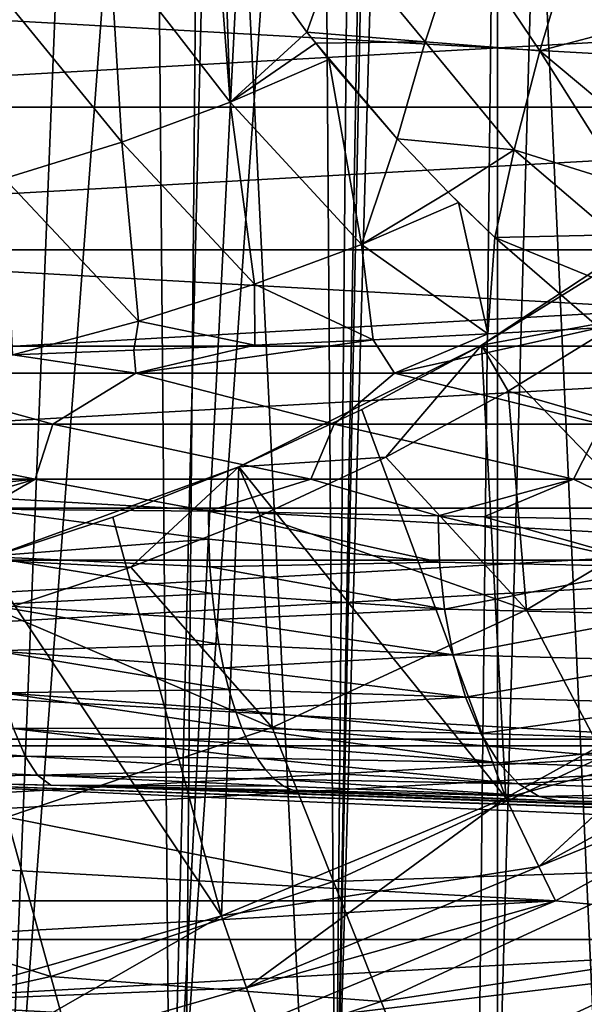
# Model space of a CAD drawing. Header units: millimetres. Extents: x -100 to 100, y -64 to 136.
# Tile 230 of 256: x 4.62 to 8.32, y -17.57 to -11.12. Entities that reach past the tile are written whole.
import ezdxf

# ---------------------------------------------------------------- set-up
doc = ezdxf.new("R2010")
doc.units = ezdxf.units.MM
doc.header["$LTSCALE"] = 159.143519
for name, color, linetype in [('136', 7, 'CONTINUOUS'), ('137', 7, 'CONTINUOUS'), ('176', 7, 'CONTINUOUS'), ('184', 7, 'CONTINUOUS'), ('185', 7, 'CONTINUOUS'), ('186', 7, 'CONTINUOUS'), ('187', 7, 'CONTINUOUS'), ('267', 7, 'CONTINUOUS'), ('294', 7, 'CONTINUOUS'), ('296', 7, 'CONTINUOUS'), ('301', 7, 'CONTINUOUS'), ('302', 7, 'CONTINUOUS'), ('303', 7, 'CONTINUOUS'), ('307', 7, 'CONTINUOUS'), ('309', 7, 'CONTINUOUS'), ('313', 7, 'CONTINUOUS'), ('315', 7, 'CONTINUOUS'), ('319', 7, 'CONTINUOUS'), ('320', 7, 'CONTINUOUS'), ('321', 7, 'CONTINUOUS'), ('322', 7, 'CONTINUOUS'), ('323', 7, 'CONTINUOUS'), ('436', 7, 'CONTINUOUS'), ('464', 7, 'CONTINUOUS'), ('468', 7, 'CONTINUOUS'), ('469', 7, 'CONTINUOUS'), ('470', 7, 'CONTINUOUS'), ('477', 7, 'CONTINUOUS'), ('507', 7, 'CONTINUOUS')]:
    doc.layers.add(name, color=color, linetype=linetype)

msp = doc.modelspace()

# ---------------------------------------------------------------- linework, layer by layer
at = {"layer": '136', "color": 7, "linetype": 'CONTINUOUS', "true_color": 0x8c979c}
for points in [[(6.7247, -10.5884, -13.2711), (6.5063, -11.1992, -13.7105), (5.9621, -10.4406, -13.6308), (6.7247, -10.5884, -13.2711)], [(7.5157, -10.5534, -12.8883), (7.281, -11.2622, -13.3143), (6.7247, -10.5884, -13.2711), (7.5157, -10.5534, -12.8883)], [(7.5157, -10.5534, -12.8883), (8.0334, -11.3216, -12.9926), (7.281, -11.2622, -13.3143), (7.5157, -10.5534, -12.8883)], [(8.2472, -10.6114, -12.6221), (8.0334, -11.3216, -12.9926), (7.5157, -10.5534, -12.8883), (8.2472, -10.6114, -12.6221)], [(6.7247, -10.5884, -13.2711), (7.281, -11.2622, -13.3143), (6.5063, -11.1992, -13.7105), (6.7247, -10.5884, -13.2711)], [(8.2472, -10.6114, -12.6221), (8.8426, -11.1073, -12.5885), (8.0334, -11.3216, -12.9926), (8.2472, -10.6114, -12.6221)], [(8.8426, -11.1073, -12.5885), (8.6592, -11.8475, -13.008), (8.0334, -11.3216, -12.9926), (8.8426, -11.1073, -12.5885)], [(6.5063, -11.1992, -13.7105), (7.281, -11.2622, -13.3143), (6.5635, -11.2719, -13.7205), (6.5063, -11.1992, -13.7105)], [(7.281, -11.2622, -13.3143), (7.0972, -11.8984, -13.8246), (6.5635, -11.2719, -13.7205), (7.281, -11.2622, -13.3143)], [(7.0972, -11.8984, -13.8246), (6.65, -11.3796, -13.736), (6.5635, -11.2719, -13.7205), (7.0972, -11.8984, -13.8246)], [(7.281, -11.2622, -13.3143), (7.864, -11.9718, -13.4487), (7.0972, -11.8984, -13.8246), (7.281, -11.2622, -13.3143)], [(8.0334, -11.3216, -12.9926), (7.864, -11.9718, -13.4487), (7.281, -11.2622, -13.3143), (8.0334, -11.3216, -12.9926)], [(8.0334, -11.3216, -12.9926), (8.5832, -12.1965, -13.2572), (7.864, -11.9718, -13.4487), (8.0334, -11.3216, -12.9926)], [(8.6592, -11.8475, -13.008), (8.5832, -12.1965, -13.2572), (8.0334, -11.3216, -12.9926), (8.6592, -11.8475, -13.008)], [(7.0972, -11.8984, -13.8246), (7.864, -11.9718, -13.4487), (7.4313, -12.2488, -13.8984), (7.0972, -11.8984, -13.8246)], [(7.864, -11.9718, -13.4487), (7.7372, -12.5454, -13.9708), (7.4313, -12.2488, -13.8984), (7.864, -11.9718, -13.4487)], [(7.864, -11.9718, -13.4487), (8.5181, -12.529, -13.5311), (7.7372, -12.5454, -13.9708), (7.864, -11.9718, -13.4487)], [(8.5832, -12.1965, -13.2572), (8.5181, -12.529, -13.5311), (7.864, -11.9718, -13.4487), (8.5832, -12.1965, -13.2572)], [(7.7372, -12.5454, -13.9708), (7.4987, -12.316, -13.914), (7.4313, -12.2488, -13.8984), (7.7372, -12.5454, -13.9708)], [(8.5181, -12.529, -13.5311), (8.4644, -12.8432, -13.8281), (7.7372, -12.5454, -13.9708), (8.5181, -12.529, -13.5311)], [(8.4644, -12.8432, -13.8281), (8.4223, -13.1374, -14.1466), (7.7372, -12.5454, -13.9708), (8.4644, -12.8432, -13.8281)]]:
    msp.add_3dface(points, dxfattribs=at)
at = {"layer": '137', "color": 7, "linetype": 'CONTINUOUS', "true_color": 0x8c979c}
for points in [[(5.9017, -10.3478, -13.6239), (6.0024, -11.6594, -14.2767), (5.214, -10.6404, -14.1378), (5.9017, -10.3478, -13.6239)], [(5.9017, -10.3478, -13.6239), (5.9621, -10.4406, -13.6308), (6.0024, -11.6594, -14.2767), (5.9017, -10.3478, -13.6239)], [(5.9621, -10.4406, -13.6308), (6.5063, -11.1992, -13.7105), (6.0024, -11.6594, -14.2767), (5.9621, -10.4406, -13.6308)], [(5.214, -10.6404, -14.1378), (5.2923, -11.921, -14.7693), (4.4635, -10.9084, -14.5945), (5.214, -10.6404, -14.1378)], [(6.0024, -11.6594, -14.2767), (5.2923, -11.921, -14.7693), (5.214, -10.6404, -14.1378), (6.0024, -11.6594, -14.2767)], [(5.2923, -11.921, -14.7693), (4.5233, -12.1592, -15.2063), (4.4635, -10.9084, -14.5945), (5.2923, -11.921, -14.7693)], [(6.5063, -11.1992, -13.7105), (6.5635, -11.2719, -13.7205), (6.0024, -11.6594, -14.2767), (6.5063, -11.1992, -13.7105)], [(6.5635, -11.2719, -13.7205), (6.65, -11.3796, -13.736), (6.0024, -11.6594, -14.2767), (6.5635, -11.2719, -13.7205)], [(6.65, -11.3796, -13.736), (6.8634, -12.5909, -14.4998), (6.0024, -11.6594, -14.2767), (6.65, -11.3796, -13.736)], [(6.65, -11.3796, -13.736), (7.0972, -11.8984, -13.8246), (6.8634, -12.5909, -14.4998), (6.65, -11.3796, -13.736)], [(6.0024, -11.6594, -14.2767), (6.1633, -12.8518, -15.042), (5.2923, -11.921, -14.7693), (6.0024, -11.6594, -14.2767)], [(6.8634, -12.5909, -14.4998), (6.1633, -12.8518, -15.042), (6.0024, -11.6594, -14.2767), (6.8634, -12.5909, -14.4998)], [(5.2923, -11.921, -14.7693), (5.401, -13.0948, -15.5336), (4.5233, -12.1592, -15.2063), (5.2923, -11.921, -14.7693)], [(6.1633, -12.8518, -15.042), (5.401, -13.0948, -15.5336), (5.2923, -11.921, -14.7693), (6.1633, -12.8518, -15.042)], [(7.0972, -11.8984, -13.8246), (7.4313, -12.2488, -13.8984), (6.8634, -12.5909, -14.4998), (7.0972, -11.8984, -13.8246)], [(5.401, -13.0948, -15.5336), (4.578, -13.3138, -15.9669), (4.5233, -12.1592, -15.2063), (5.401, -13.0948, -15.5336)], [(7.4313, -12.2488, -13.8984), (7.4987, -12.316, -13.914), (6.8634, -12.5909, -14.4998), (7.4313, -12.2488, -13.8984)], [(6.8634, -12.5909, -14.4998), (7.4987, -12.316, -13.914), (7.693, -13.1771, -14.5969), (6.8634, -12.5909, -14.4998)], [(7.4987, -12.316, -13.914), (7.7372, -12.5454, -13.9708), (7.693, -13.1771, -14.5969), (7.4987, -12.316, -13.914)], [(7.7372, -12.5454, -13.9708), (8.4223, -13.1374, -14.1466), (7.693, -13.1771, -14.5969), (7.7372, -12.5454, -13.9708)], [(6.1633, -12.8518, -15.042), (6.8634, -12.5909, -14.4998), (6.9396, -13.2153, -15.0058), (6.1633, -12.8518, -15.042)], [(6.9396, -13.2153, -15.0058), (6.8634, -12.5909, -14.4998), (7.693, -13.1771, -14.5969), (6.9396, -13.2153, -15.0058)], [(5.401, -13.0948, -15.5336), (6.1633, -12.8518, -15.042), (6.1649, -13.2513, -15.3721), (5.401, -13.0948, -15.5336)], [(6.1649, -13.2513, -15.3721), (6.1633, -12.8518, -15.042), (6.9396, -13.2153, -15.0058), (6.1649, -13.2513, -15.3721)], [(4.578, -13.3138, -15.9669), (5.401, -13.0948, -15.5336), (5.3715, -13.2845, -15.6945), (4.578, -13.3138, -15.9669)], [(5.3715, -13.2845, -15.6945), (5.401, -13.0948, -15.5336), (6.1649, -13.2513, -15.3721), (5.3715, -13.2845, -15.6945)]]:
    msp.add_3dface(points, dxfattribs=at)
at = {"layer": '176', "color": 7, "linetype": 'CONTINUOUS', "true_color": 0x8c979c}
for points in [[(6.4774, -16.1786, -17.8227), (8.161, -16.2374, -17.1151), (15.826, -16.505, -17.4962), (6.4774, -16.1786, -17.8227)], [(8.161, -16.2374, -17.1151), (9.7763, -16.2938, -16.2435), (15.826, -16.505, -17.4962), (8.161, -16.2374, -17.1151)]]:
    msp.add_3dface(points, dxfattribs=at)
at = {"layer": '184', "color": 7, "linetype": 'CONTINUOUS', "true_color": 0x8c979c}
for points in [[(25.1855, -16.8622, -17.5162), (25.187, -16.872, -17.5675), (3.3514, -16.1036, -18.3), (25.1855, -16.8622, -17.5162)], [(25.1855, -16.8622, -17.5162), (3.3514, -16.1036, -18.3), (4.8271, -16.134, -18.1089), (25.1855, -16.8622, -17.5162)], [(3.3514, -16.1036, -18.3), (25.187, -16.872, -17.5675), (11.2274, -16.4507, -18.3), (3.3514, -16.1036, -18.3)], [(4.9957, -16.1378, -18.0833), (25.1855, -16.8622, -17.5162), (4.8271, -16.134, -18.1089), (4.9957, -16.1378, -18.0833)], [(6.4774, -16.1786, -17.8227), (25.1803, -16.8393, -17.3436), (4.9957, -16.1378, -18.0833), (6.4774, -16.1786, -17.8227)], [(25.1803, -16.8393, -17.3436), (25.1855, -16.8622, -17.5162), (4.9957, -16.1378, -18.0833), (25.1803, -16.8393, -17.3436)], [(6.4774, -16.1786, -17.8227), (15.826, -16.505, -17.4962), (25.1803, -16.8393, -17.3436), (6.4774, -16.1786, -17.8227)]]:
    msp.add_3dface(points, dxfattribs=at)
at = {"layer": '185', "color": 7, "linetype": 'CONTINUOUS', "true_color": 0x8c979c}
for points in [[(4.3957, -14.637, -16.4685), (4.3863, -14.3247, -16.4164), (5.8621, -14.5231, -15.9753), (4.3957, -14.637, -16.4685)], [(5.8621, -14.5231, -15.9753), (4.3863, -14.3247, -16.4164), (5.8598, -14.3399, -15.9513), (5.8621, -14.5231, -15.9753)], [(5.8703, -14.7035, -16.015), (4.3957, -14.637, -16.4685), (5.8621, -14.5231, -15.9753), (5.8703, -14.7035, -16.015)], [(4.4211, -14.9517, -16.5732), (4.3957, -14.637, -16.4685), (5.8842, -14.8794, -16.0702), (4.4211, -14.9517, -16.5732)], [(5.8842, -14.8794, -16.0702), (4.3957, -14.637, -16.4685), (5.8703, -14.7035, -16.015), (5.8842, -14.8794, -16.0702)], [(5.9038, -15.0492, -16.1403), (4.4211, -14.9517, -16.5732), (5.8842, -14.8794, -16.0702), (5.9038, -15.0492, -16.1403)], [(4.4613, -15.2543, -16.7333), (4.4211, -14.9517, -16.5732), (5.9289, -15.2115, -16.2248), (4.4613, -15.2543, -16.7333)], [(5.9289, -15.2115, -16.2248), (4.4211, -14.9517, -16.5732), (5.9038, -15.0492, -16.1403), (5.9289, -15.2115, -16.2248)], [(5.9593, -15.365, -16.3228), (4.4613, -15.2543, -16.7333), (5.9289, -15.2115, -16.2248), (5.9593, -15.365, -16.3228)], [(4.5157, -15.5294, -16.9461), (4.4613, -15.2543, -16.7333), (5.9947, -15.5085, -16.4336), (4.5157, -15.5294, -16.9461)], [(5.9947, -15.5085, -16.4336), (4.4613, -15.2543, -16.7333), (5.9593, -15.365, -16.3228), (5.9947, -15.5085, -16.4336)], [(6.0348, -15.6406, -16.5564), (4.5157, -15.5294, -16.9461), (5.9947, -15.5085, -16.4336), (6.0348, -15.6406, -16.5564)], [(4.5825, -15.7629, -17.2036), (4.5157, -15.5294, -16.9461), (6.0793, -15.7603, -16.69), (4.5825, -15.7629, -17.2036)], [(6.0793, -15.7603, -16.69), (4.5157, -15.5294, -16.9461), (6.0348, -15.6406, -16.5564), (6.0793, -15.7603, -16.69)], [(4.5825, -15.7629, -17.2036), (4.6583, -15.9443, -17.4938), (3.0211, -15.8206, -17.6454), (4.5825, -15.7629, -17.2036)], [(6.1277, -15.8665, -16.8331), (4.5825, -15.7629, -17.2036), (6.0793, -15.7603, -16.69), (6.1277, -15.8665, -16.8331)], [(4.6583, -15.9443, -17.4938), (4.5825, -15.7629, -17.2036), (6.1798, -15.9582, -16.9847), (4.6583, -15.9443, -17.4938)], [(6.1798, -15.9582, -16.9847), (4.5825, -15.7629, -17.2036), (6.1277, -15.8665, -16.8331), (6.1798, -15.9582, -16.9847)], [(3.0211, -15.8206, -17.6454), (4.6583, -15.9443, -17.4938), (3.0752, -15.9913, -17.97), (3.0211, -15.8206, -17.6454)], [(4.6583, -15.9443, -17.4938), (4.7394, -16.0681, -17.8021), (3.0752, -15.9913, -17.97), (4.6583, -15.9443, -17.4938)], [(3.0752, -15.9913, -17.97), (4.7394, -16.0681, -17.8021), (3.129, -16.0938, -18.3), (3.0752, -15.9913, -17.97)], [(4.7394, -16.0681, -17.8021), (4.6583, -15.9443, -17.4938), (6.2349, -16.0348, -17.1434), (4.7394, -16.0681, -17.8021)], [(6.2349, -16.0348, -17.1434), (4.6583, -15.9443, -17.4938), (6.1798, -15.9582, -16.9847), (6.2349, -16.0348, -17.1434)], [(6.2928, -16.0956, -17.308), (4.7394, -16.0681, -17.8021), (6.2349, -16.0348, -17.1434), (6.2928, -16.0956, -17.308)], [(4.7394, -16.0681, -17.8021), (4.8271, -16.134, -18.1089), (3.129, -16.0938, -18.3), (4.7394, -16.0681, -17.8021)], [(4.8271, -16.134, -18.1089), (3.3514, -16.1036, -18.3), (3.129, -16.0938, -18.3), (4.8271, -16.134, -18.1089)], [(4.8271, -16.134, -18.1089), (4.7394, -16.0681, -17.8021), (6.3528, -16.1401, -17.4771), (4.8271, -16.134, -18.1089)], [(6.3528, -16.1401, -17.4771), (4.7394, -16.0681, -17.8021), (6.2928, -16.0956, -17.308), (6.3528, -16.1401, -17.4771)], [(4.9957, -16.1378, -18.0833), (4.8271, -16.134, -18.1089), (6.4146, -16.1678, -17.6492), (4.9957, -16.1378, -18.0833)], [(6.4146, -16.1678, -17.6492), (4.8271, -16.134, -18.1089), (6.3528, -16.1401, -17.4771), (6.4146, -16.1678, -17.6492)], [(6.4774, -16.1786, -17.8227), (4.9957, -16.1378, -18.0833), (6.4146, -16.1678, -17.6492), (6.4774, -16.1786, -17.8227)]]:
    msp.add_3dface(points, dxfattribs=at)
at = {"layer": '186', "color": 7, "linetype": 'CONTINUOUS', "true_color": 0x8c979c}
for points in [[(5.8621, -14.5231, -15.9753), (5.8598, -14.3399, -15.9513), (7.376, -14.673, -15.36), (5.8621, -14.5231, -15.9753)], [(7.376, -14.673, -15.36), (5.8598, -14.3399, -15.9513), (7.3658, -14.3693, -15.3166), (7.376, -14.673, -15.36)], [(7.376, -14.673, -15.36), (7.3658, -14.3693, -15.3166), (8.8235, -14.7043, -14.5742), (7.376, -14.673, -15.36)], [(8.8235, -14.7043, -14.5742), (7.3658, -14.3693, -15.3166), (7.6649, -14.3751, -15.1696), (8.8235, -14.7043, -14.5742)], [(8.8107, -14.3975, -14.5355), (8.8235, -14.7043, -14.5742), (7.6649, -14.3751, -15.1696), (8.8107, -14.3975, -14.5355)], [(5.8703, -14.7035, -16.015), (5.8621, -14.5231, -15.9753), (7.376, -14.673, -15.36), (5.8703, -14.7035, -16.015)], [(7.4084, -14.981, -15.4501), (5.8703, -14.7035, -16.015), (7.376, -14.673, -15.36), (7.4084, -14.981, -15.4501)], [(5.8842, -14.8794, -16.0702), (5.8703, -14.7035, -16.015), (7.4084, -14.981, -15.4501), (5.8842, -14.8794, -16.0702)], [(7.4084, -14.981, -15.4501), (7.376, -14.673, -15.36), (8.8235, -14.7043, -14.5742), (7.4084, -14.981, -15.4501)], [(8.8633, -15.0162, -14.6581), (7.4084, -14.981, -15.4501), (8.8235, -14.7043, -14.5742), (8.8633, -15.0162, -14.6581)], [(5.9038, -15.0492, -16.1403), (5.8842, -14.8794, -16.0702), (7.4084, -14.981, -15.4501), (5.9038, -15.0492, -16.1403)], [(7.4646, -15.2805, -15.5896), (5.9038, -15.0492, -16.1403), (7.4084, -14.981, -15.4501), (7.4646, -15.2805, -15.5896)], [(7.4646, -15.2805, -15.5896), (7.4084, -14.981, -15.4501), (8.8633, -15.0162, -14.6581), (7.4646, -15.2805, -15.5896)], [(8.9321, -15.3198, -14.7895), (7.4646, -15.2805, -15.5896), (8.8633, -15.0162, -14.6581), (8.9321, -15.3198, -14.7895)], [(5.9289, -15.2115, -16.2248), (5.9038, -15.0492, -16.1403), (7.4646, -15.2805, -15.5896), (5.9289, -15.2115, -16.2248)], [(5.9593, -15.365, -16.3228), (5.9289, -15.2115, -16.2248), (7.4646, -15.2805, -15.5896), (5.9593, -15.365, -16.3228)], [(7.5446, -15.5569, -15.7768), (5.9593, -15.365, -16.3228), (7.4646, -15.2805, -15.5896), (7.5446, -15.5569, -15.7768)], [(7.5446, -15.5569, -15.7768), (7.4646, -15.2805, -15.5896), (8.9321, -15.3198, -14.7895), (7.5446, -15.5569, -15.7768)], [(9.0297, -15.6006, -14.9673), (7.5446, -15.5569, -15.7768), (8.9321, -15.3198, -14.7895), (9.0297, -15.6006, -14.9673)], [(5.9947, -15.5085, -16.4336), (5.9593, -15.365, -16.3228), (7.5446, -15.5569, -15.7768), (5.9947, -15.5085, -16.4336)], [(6.0348, -15.6406, -16.5564), (5.9947, -15.5085, -16.4336), (7.5446, -15.5569, -15.7768), (6.0348, -15.6406, -16.5564)], [(7.6458, -15.7966, -16.006), (6.0348, -15.6406, -16.5564), (7.5446, -15.5569, -15.7768), (7.6458, -15.7966, -16.006)], [(7.6458, -15.7966, -16.006), (7.5446, -15.5569, -15.7768), (9.0297, -15.6006, -14.9673), (7.6458, -15.7966, -16.006)], [(9.153, -15.8442, -15.1855), (7.6458, -15.7966, -16.006), (9.0297, -15.6006, -14.9673), (9.153, -15.8442, -15.1855)], [(6.0793, -15.7603, -16.69), (6.0348, -15.6406, -16.5564), (7.6458, -15.7966, -16.006), (6.0793, -15.7603, -16.69)], [(6.1277, -15.8665, -16.8331), (6.0793, -15.7603, -16.69), (7.764, -15.9887, -16.2671), (6.1277, -15.8665, -16.8331)], [(7.764, -15.9887, -16.2671), (6.0793, -15.7603, -16.69), (7.6458, -15.7966, -16.006), (7.764, -15.9887, -16.2671)], [(7.764, -15.9887, -16.2671), (7.6458, -15.7966, -16.006), (9.153, -15.8442, -15.1855), (7.764, -15.9887, -16.2671)], [(6.1798, -15.9582, -16.9847), (6.1277, -15.8665, -16.8331), (7.764, -15.9887, -16.2671), (6.1798, -15.9582, -16.9847)], [(9.2966, -16.0396, -15.4346), (7.764, -15.9887, -16.2671), (9.153, -15.8442, -15.1855), (9.2966, -16.0396, -15.4346)], [(6.2349, -16.0348, -17.1434), (6.1798, -15.9582, -16.9847), (7.8934, -16.1264, -16.5476), (6.2349, -16.0348, -17.1434)], [(7.8934, -16.1264, -16.5476), (6.1798, -15.9582, -16.9847), (7.764, -15.9887, -16.2671), (7.8934, -16.1264, -16.5476)], [(7.8934, -16.1264, -16.5476), (7.764, -15.9887, -16.2671), (9.2966, -16.0396, -15.4346), (7.8934, -16.1264, -16.5476)], [(6.2928, -16.0956, -17.308), (6.2349, -16.0348, -17.1434), (7.8934, -16.1264, -16.5476), (6.2928, -16.0956, -17.308)], [(9.4534, -16.1799, -15.7023), (7.8934, -16.1264, -16.5476), (9.2966, -16.0396, -15.4346), (9.4534, -16.1799, -15.7023)], [(6.3528, -16.1401, -17.4771), (6.2928, -16.0956, -17.308), (8.0277, -16.2083, -16.8343), (6.3528, -16.1401, -17.4771)], [(8.0277, -16.2083, -16.8343), (6.2928, -16.0956, -17.308), (7.8934, -16.1264, -16.5476), (8.0277, -16.2083, -16.8343)], [(8.0277, -16.2083, -16.8343), (7.8934, -16.1264, -16.5476), (9.4534, -16.1799, -15.7023), (8.0277, -16.2083, -16.8343)], [(6.4146, -16.1678, -17.6492), (6.3528, -16.1401, -17.4771), (8.0277, -16.2083, -16.8343), (6.4146, -16.1678, -17.6492)], [(8.161, -16.2374, -17.1151), (6.4774, -16.1786, -17.8227), (6.4146, -16.1678, -17.6492), (8.161, -16.2374, -17.1151)], [(8.161, -16.2374, -17.1151), (6.4146, -16.1678, -17.6492), (8.0277, -16.2083, -16.8343), (8.161, -16.2374, -17.1151)], [(9.6157, -16.2635, -15.9758), (8.0277, -16.2083, -16.8343), (9.4534, -16.1799, -15.7023), (9.6157, -16.2635, -15.9758)], [(8.161, -16.2374, -17.1151), (8.0277, -16.2083, -16.8343), (9.6157, -16.2635, -15.9758), (8.161, -16.2374, -17.1151)], [(9.7763, -16.2938, -16.2435), (8.161, -16.2374, -17.1151), (9.6157, -16.2635, -15.9758), (9.7763, -16.2938, -16.2435)]]:
    msp.add_3dface(points, dxfattribs=at)
at = {"layer": '187', "color": 7, "linetype": 'CONTINUOUS', "true_color": 0x8c979c}
for points in [[(7.693, -13.1771, -14.5969), (8.4223, -13.1374, -14.1466), (7.0794, -13.4339, -15.1166), (7.693, -13.1771, -14.5969)], [(8.4223, -13.1374, -14.1466), (8.6892, -13.4339, -14.2523), (7.0794, -13.4339, -15.1166), (8.4223, -13.1374, -14.1466)], [(6.1649, -13.2513, -15.3721), (6.9396, -13.2153, -15.0058), (5.3848, -13.4339, -15.7998), (6.1649, -13.2513, -15.3721)], [(6.9396, -13.2153, -15.0058), (7.0794, -13.4339, -15.1166), (5.3848, -13.4339, -15.7998), (6.9396, -13.2153, -15.0058)], [(6.9396, -13.2153, -15.0058), (7.693, -13.1771, -14.5969), (7.0794, -13.4339, -15.1166), (6.9396, -13.2153, -15.0058)], [(4.578, -13.3138, -15.9669), (5.3715, -13.2845, -15.6945), (5.3848, -13.4339, -15.7998), (4.578, -13.3138, -15.9669)], [(5.3715, -13.2845, -15.6945), (6.1649, -13.2513, -15.3721), (5.3848, -13.4339, -15.7998), (5.3715, -13.2845, -15.6945)], [(4.578, -13.3138, -15.9669), (5.3848, -13.4339, -15.7998), (3.6257, -13.4339, -16.2937), (4.578, -13.3138, -15.9669)], [(4.8402, -13.7682, -16.1517), (2.9306, -13.7682, -16.6047), (3.6257, -13.4339, -16.2937), (4.8402, -13.7682, -16.1517)], [(5.3848, -13.4339, -15.7998), (4.8402, -13.7682, -16.1517), (3.6257, -13.4339, -16.2937), (5.3848, -13.4339, -15.7998)], [(6.6842, -13.7682, -15.4798), (4.8402, -13.7682, -16.1517), (5.3848, -13.4339, -15.7998), (6.6842, -13.7682, -15.4798)], [(7.0794, -13.4339, -15.1166), (6.6842, -13.7682, -15.4798), (5.3848, -13.4339, -15.7998), (7.0794, -13.4339, -15.1166)], [(8.4377, -13.7682, -14.5983), (6.6842, -13.7682, -15.4798), (7.0794, -13.4339, -15.1166), (8.4377, -13.7682, -14.5983)], [(8.6892, -13.4339, -14.2523), (8.4377, -13.7682, -14.5983), (7.0794, -13.4339, -15.1166), (8.6892, -13.4339, -14.2523)], [(4.7256, -14.1281, -16.2937), (2.8597, -14.1281, -16.7224), (2.9306, -13.7682, -16.6047), (4.7256, -14.1281, -16.2937)], [(4.8402, -13.7682, -16.1517), (4.7256, -14.1281, -16.2937), (2.9306, -13.7682, -16.6047), (4.8402, -13.7682, -16.1517)], [(6.5313, -14.1281, -15.6575), (4.7256, -14.1281, -16.2937), (4.8402, -13.7682, -16.1517), (6.5313, -14.1281, -15.6575)], [(6.6842, -13.7682, -15.4798), (6.5313, -14.1281, -15.6575), (4.8402, -13.7682, -16.1517), (6.6842, -13.7682, -15.4798)], [(8.2538, -14.1281, -14.822), (6.5313, -14.1281, -15.6575), (6.6842, -13.7682, -15.4798), (8.2538, -14.1281, -14.822)], [(8.4377, -13.7682, -14.5983), (8.2538, -14.1281, -14.822), (6.6842, -13.7682, -15.4798), (8.4377, -13.7682, -14.5983)], [(9.8712, -14.1281, -13.7976), (8.2538, -14.1281, -14.822), (8.4377, -13.7682, -14.5983), (9.8712, -14.1281, -13.7976)], [(4.7256, -14.1281, -16.2937), (2.8781, -14.319, -16.7463), (2.8597, -14.1281, -16.7224), (4.7256, -14.1281, -16.2937)], [(4.0651, -14.3232, -16.4988), (2.8781, -14.319, -16.7463), (4.7256, -14.1281, -16.2937), (4.0651, -14.3232, -16.4988)], [(4.3863, -14.3247, -16.4164), (4.0651, -14.3232, -16.4988), (4.7256, -14.1281, -16.2937), (4.3863, -14.3247, -16.4164)], [(5.8598, -14.3399, -15.9513), (4.3863, -14.3247, -16.4164), (4.7256, -14.1281, -16.2937), (5.8598, -14.3399, -15.9513)], [(6.5313, -14.1281, -15.6575), (5.8598, -14.3399, -15.9513), (4.7256, -14.1281, -16.2937), (6.5313, -14.1281, -15.6575)], [(7.3658, -14.3693, -15.3166), (5.8598, -14.3399, -15.9513), (6.5313, -14.1281, -15.6575), (7.3658, -14.3693, -15.3166)], [(8.2538, -14.1281, -14.822), (7.3658, -14.3693, -15.3166), (6.5313, -14.1281, -15.6575), (8.2538, -14.1281, -14.822)], [(7.6649, -14.3751, -15.1696), (7.3658, -14.3693, -15.3166), (8.2538, -14.1281, -14.822), (7.6649, -14.3751, -15.1696)], [(8.8107, -14.3975, -14.5355), (7.6649, -14.3751, -15.1696), (8.2538, -14.1281, -14.822), (8.8107, -14.3975, -14.5355)], [(9.8712, -14.1281, -13.7976), (8.8107, -14.3975, -14.5355), (8.2538, -14.1281, -14.822), (9.8712, -14.1281, -13.7976)]]:
    msp.add_3dface(points, dxfattribs=at)
at = {"layer": '267', "linetype": 'CONTINUOUS'}
for points in [[(3.4374, -32.8929, -18.3), (3.3514, -16.1036, -18.3), (11.2274, -16.4507, -18.3), (3.4374, -32.8929, -18.3)], [(10.8486, -32.567, -18.3), (3.4374, -32.8929, -18.3), (11.2274, -16.4507, -18.3), (10.8486, -32.567, -18.3)]]:
    msp.add_3dface(points, dxfattribs=at)
at = {"layer": '294', "color": 7, "linetype": 'CONTINUOUS', "true_color": 0xaaaaaa}
for points in [[(8.0268, -16.6679, 72.2), (9.9757, -15.876, 72.2), (9.8425, -15.6645, 72.2), (8.0268, -16.6679, 72.2)], [(8.1352, -16.8932, 72.2), (9.9757, -15.876, 72.2), (8.0268, -16.6679, 72.2), (8.1352, -16.8932, 72.2)], [(6.1104, -17.4618, 72.2), (8.1352, -16.8932, 72.2), (8.0268, -16.6679, 72.2), (6.1104, -17.4618, 72.2)], [(6.1926, -17.6979, 72.2), (8.1352, -16.8932, 72.2), (6.1104, -17.4618, 72.2), (6.1926, -17.6979, 72.2)], [(4.1166, -18.0362, 72.2), (6.1926, -17.6979, 72.2), (6.1104, -17.4618, 72.2), (4.1166, -18.0362, 72.2)]]:
    msp.add_3dface(points, dxfattribs=at)
at = {"layer": '296', "color": 7, "linetype": 'CONTINUOUS', "true_color": 0xaaaaaa}
for points in [[(9.8425, -15.6645, 62.7), (9.9757, -15.876, 62.7), (8.0268, -16.6679, 62.7), (9.8425, -15.6645, 62.7)], [(9.9757, -15.876, 62.7), (8.1352, -16.8932, 62.7), (8.0268, -16.6679, 62.7), (9.9757, -15.876, 62.7)], [(8.0268, -16.6679, 62.7), (8.1352, -16.8932, 62.7), (6.1104, -17.4618, 62.7), (8.0268, -16.6679, 62.7)], [(8.1352, -16.8932, 62.7), (6.1926, -17.6979, 62.7), (6.1104, -17.4618, 62.7), (8.1352, -16.8932, 62.7)], [(6.1104, -17.4618, 62.7), (6.1926, -17.6979, 62.7), (4.1166, -18.0362, 62.7), (6.1104, -17.4618, 62.7)]]:
    msp.add_3dface(points, dxfattribs=at)
at = {"layer": '301', "color": 7, "linetype": 'CONTINUOUS', "true_color": 0xaaaaaa}
for points in [[(9.9757, -15.876, 72.2), (8.1352, -16.8932, 72.2), (9.9756, -15.8761, 72.7), (9.9757, -15.876, 72.2)], [(9.9756, -15.8761, 72.7), (8.1352, -16.8932, 72.2), (8.1353, -16.8932, 72.7), (9.9756, -15.8761, 72.7)], [(8.1352, -16.8932, 72.2), (6.1926, -17.6979, 72.2), (6.1928, -17.6978, 72.7), (8.1352, -16.8932, 72.2)], [(8.1353, -16.8932, 72.7), (8.1352, -16.8932, 72.2), (6.1928, -17.6978, 72.7), (8.1353, -16.8932, 72.7)]]:
    msp.add_3dface(points, dxfattribs=at)
at = {"layer": '302', "color": 7, "linetype": 'CONTINUOUS', "true_color": 0xaaaaaa}
for points in [[(9.5764, -15.2411, 63.2), (7.8099, -16.2174, 63.2), (9.5764, -15.2411, 71.7), (9.5764, -15.2411, 63.2)], [(9.5764, -15.2411, 71.7), (7.8099, -16.2174, 63.2), (7.8099, -16.2174, 71.7), (9.5764, -15.2411, 71.7)], [(7.8099, -16.2174, 63.2), (5.9452, -16.9898, 63.2), (7.8099, -16.2174, 71.7), (7.8099, -16.2174, 63.2)], [(7.8099, -16.2174, 71.7), (5.9452, -16.9898, 63.2), (5.9452, -16.9898, 71.7), (7.8099, -16.2174, 71.7)], [(5.9452, -16.9898, 63.2), (4.0053, -17.5487, 63.2), (5.9452, -16.9898, 71.7), (5.9452, -16.9898, 63.2)], [(5.9452, -16.9898, 71.7), (4.0053, -17.5487, 63.2), (4.0053, -17.5487, 71.7), (5.9452, -16.9898, 71.7)]]:
    msp.add_3dface(points, dxfattribs=at)
at = {"layer": '303', "color": 7, "linetype": 'CONTINUOUS', "true_color": 0xaaaaaa}
for points in [[(8.1352, -16.8932, 62.7), (9.9757, -15.876, 62.7), (8.1353, -16.8932, 47.7), (8.1352, -16.8932, 62.7)], [(8.1353, -16.8932, 47.7), (9.9757, -15.876, 62.7), (9.9756, -15.8761, 47.7), (8.1353, -16.8932, 47.7)], [(6.1926, -17.6979, 62.7), (8.1352, -16.8932, 62.7), (6.1927, -17.6978, 47.7), (6.1926, -17.6979, 62.7)], [(6.1927, -17.6978, 47.7), (8.1352, -16.8932, 62.7), (8.1353, -16.8932, 47.7), (6.1927, -17.6978, 47.7)]]:
    msp.add_3dface(points, dxfattribs=at)
at = {"layer": '307', "color": 7, "linetype": 'CONTINUOUS', "true_color": 0xaaaaaa}
for points in [[(9.8425, -15.6645, 72.2), (9.5764, -15.2411, 71.7), (7.8099, -16.2174, 71.7), (9.8425, -15.6645, 72.2)], [(8.0268, -16.6679, 72.2), (9.8425, -15.6645, 72.2), (7.8099, -16.2174, 71.7), (8.0268, -16.6679, 72.2)], [(8.0268, -16.6679, 72.2), (7.8099, -16.2174, 71.7), (5.9452, -16.9898, 71.7), (8.0268, -16.6679, 72.2)], [(6.1104, -17.4618, 72.2), (8.0268, -16.6679, 72.2), (5.9452, -16.9898, 71.7), (6.1104, -17.4618, 72.2)], [(6.1104, -17.4618, 72.2), (5.9452, -16.9898, 71.7), (4.0053, -17.5487, 71.7), (6.1104, -17.4618, 72.2)], [(4.1166, -18.0362, 72.2), (6.1104, -17.4618, 72.2), (4.0053, -17.5487, 71.7), (4.1166, -18.0362, 72.2)]]:
    msp.add_3dface(points, dxfattribs=at)
at = {"layer": '309', "color": 7, "linetype": 'CONTINUOUS', "true_color": 0xaaaaaa}
for points in [[(8.0268, -16.6679, 62.7), (7.8099, -16.2174, 63.2), (9.5764, -15.2411, 63.2), (8.0268, -16.6679, 62.7)], [(9.8425, -15.6645, 62.7), (8.0268, -16.6679, 62.7), (9.5764, -15.2411, 63.2), (9.8425, -15.6645, 62.7)], [(6.1104, -17.4618, 62.7), (5.9452, -16.9898, 63.2), (7.8099, -16.2174, 63.2), (6.1104, -17.4618, 62.7)], [(8.0268, -16.6679, 62.7), (6.1104, -17.4618, 62.7), (7.8099, -16.2174, 63.2), (8.0268, -16.6679, 62.7)], [(4.1166, -18.0362, 62.7), (4.0053, -17.5487, 63.2), (5.9452, -16.9898, 63.2), (4.1166, -18.0362, 62.7)], [(6.1104, -17.4618, 62.7), (4.1166, -18.0362, 62.7), (5.9452, -16.9898, 63.2), (6.1104, -17.4618, 62.7)]]:
    msp.add_3dface(points, dxfattribs=at)
at = {"layer": '313', "color": 7, "linetype": 'CONTINUOUS', "true_color": 0xaaaaaa}
for points in [[(9.8427, -15.6644, 72.7), (9.9756, -15.8761, 72.7), (8.027, -16.6679, 72.7), (9.8427, -15.6644, 72.7)], [(9.9756, -15.8761, 72.7), (8.1353, -16.8932, 72.7), (8.027, -16.6679, 72.7), (9.9756, -15.8761, 72.7)], [(8.027, -16.6679, 72.7), (8.1353, -16.8932, 72.7), (6.1102, -17.4618, 72.7), (8.027, -16.6679, 72.7)], [(8.1353, -16.8932, 72.7), (6.1928, -17.6978, 72.7), (6.1102, -17.4618, 72.7), (8.1353, -16.8932, 72.7)], [(6.1102, -17.4618, 72.7), (6.1928, -17.6978, 72.7), (4.1165, -18.0362, 72.7), (6.1102, -17.4618, 72.7)]]:
    msp.add_3dface(points, dxfattribs=at)
at = {"layer": '315', "color": 7, "linetype": 'CONTINUOUS', "true_color": 0xaaaaaa}
for points in [[(7.6501, -13.2501, 85.7), (8.5999, -13.0753, 85.7), (9.1366, -12.2724, 85.7), (7.6501, -13.2501, 85.7)], [(7.825, -13.5533, 85.7), (8.5999, -13.0753, 85.7), (7.6501, -13.2501, 85.7), (7.825, -13.5533, 85.7)], [(6.06, -14.0487, 85.7), (7.0237, -13.9853, 85.7), (7.6501, -13.2501, 85.7), (6.06, -14.0487, 85.7)], [(7.0237, -13.9853, 85.7), (7.825, -13.5533, 85.7), (7.6501, -13.2501, 85.7), (7.0237, -13.9853, 85.7)], [(6.1986, -14.3701, 85.7), (7.0237, -13.9853, 85.7), (6.06, -14.0487, 85.7), (6.1986, -14.3701, 85.7)], [(4.3882, -14.6572, 85.7), (5.3526, -14.7062, 85.7), (6.06, -14.0487, 85.7), (4.3882, -14.6572, 85.7)], [(5.3526, -14.7062, 85.7), (6.1986, -14.3701, 85.7), (6.06, -14.0487, 85.7), (5.3526, -14.7062, 85.7)], [(4.4884, -14.9926, 85.7), (5.3526, -14.7062, 85.7), (4.3882, -14.6572, 85.7), (4.4884, -14.9926, 85.7)]]:
    msp.add_3dface(points, dxfattribs=at)
at = {"layer": '319', "color": 7, "linetype": 'CONTINUOUS', "true_color": 0xaaaaaa}
for points in [[(8.5999, -13.0753, 85.7), (7.825, -13.5533, 85.7), (9.5189, -14.0393, 83.2769), (8.5999, -13.0753, 85.7)], [(7.825, -13.5533, 85.7), (7.0237, -13.9853, 85.7), (7.9452, -14.9861, 83.2769), (7.825, -13.5533, 85.7)], [(7.825, -13.5533, 85.7), (7.9452, -14.9861, 83.2769), (9.5189, -14.0393, 83.2769), (7.825, -13.5533, 85.7)], [(7.0237, -13.9853, 85.7), (6.1986, -14.3701, 85.7), (7.9452, -14.9861, 83.2769), (7.0237, -13.9853, 85.7)], [(7.9452, -14.9861, 83.2769), (10.1278, -14.9374, 80.741), (9.5189, -14.0393, 83.2769), (7.9452, -14.9861, 83.2769)], [(6.1986, -14.3701, 85.7), (5.3526, -14.7062, 85.7), (6.2783, -15.7573, 83.2769), (6.1986, -14.3701, 85.7)], [(6.1986, -14.3701, 85.7), (6.2783, -15.7573, 83.2769), (7.9452, -14.9861, 83.2769), (6.1986, -14.3701, 85.7)], [(5.3526, -14.7062, 85.7), (4.4884, -14.9926, 85.7), (6.2783, -15.7573, 83.2769), (5.3526, -14.7062, 85.7)], [(8.4534, -15.9449, 80.741), (10.1278, -14.9374, 80.741), (7.9452, -14.9861, 83.2769), (8.4534, -15.9449, 80.741)], [(4.4884, -14.9926, 85.7), (4.5378, -16.3438, 83.2769), (6.2783, -15.7573, 83.2769), (4.4884, -14.9926, 85.7)], [(6.2783, -15.7573, 83.2769), (8.4534, -15.9449, 80.741), (7.9452, -14.9861, 83.2769), (6.2783, -15.7573, 83.2769)], [(4.5378, -16.3438, 83.2769), (6.6799, -16.7654, 80.741), (6.2783, -15.7573, 83.2769), (4.5378, -16.3438, 83.2769)], [(6.6799, -16.7654, 80.741), (8.4534, -15.9449, 80.741), (6.2783, -15.7573, 83.2769), (6.6799, -16.7654, 80.741)], [(6.6799, -16.7654, 80.741), (8.8505, -16.6937, 78.1162), (8.4534, -15.9449, 80.741), (6.6799, -16.7654, 80.741)], [(2.7441, -16.7386, 83.2769), (4.8281, -17.3893, 80.741), (4.5378, -16.3438, 83.2769), (2.7441, -16.7386, 83.2769)], [(4.8281, -17.3893, 80.741), (6.6799, -16.7654, 80.741), (4.5378, -16.3438, 83.2769), (4.8281, -17.3893, 80.741)], [(6.9937, -17.5528, 78.1162), (8.8505, -16.6937, 78.1162), (6.6799, -16.7654, 80.741), (6.9937, -17.5528, 78.1162)], [(6.9937, -17.5528, 78.1162), (9.1329, -17.2265, 75.4246), (8.8505, -16.6937, 78.1162), (6.9937, -17.5528, 78.1162)], [(2.9197, -17.8094, 80.741), (4.8281, -17.3893, 80.741), (2.7441, -16.7386, 83.2769), (2.9197, -17.8094, 80.741)], [(4.8281, -17.3893, 80.741), (6.9937, -17.5528, 78.1162), (6.6799, -16.7654, 80.741), (4.8281, -17.3893, 80.741)], [(7.2168, -18.1129, 75.4246), (9.1329, -17.2265, 75.4246), (6.9937, -17.5528, 78.1162), (7.2168, -18.1129, 75.4246)], [(7.2168, -18.1129, 75.4246), (8.6126, -17.8842, 72.7), (9.1329, -17.2265, 75.4246), (7.2168, -18.1129, 75.4246)], [(2.9197, -17.8094, 80.741), (5.0549, -18.206, 78.1162), (4.8281, -17.3893, 80.741), (2.9197, -17.8094, 80.741)], [(5.0549, -18.206, 78.1162), (6.9937, -17.5528, 78.1162), (4.8281, -17.3893, 80.741), (5.0549, -18.206, 78.1162)], [(5.0549, -18.206, 78.1162), (7.2168, -18.1129, 75.4246), (6.9937, -17.5528, 78.1162), (5.0549, -18.206, 78.1162)]]:
    msp.add_3dface(points, dxfattribs=at)
at = {"layer": '320', "color": 7, "linetype": 'CONTINUOUS', "true_color": 0xaaaaaa}
for points in [[(7.6501, -13.2501, 85.7), (9.1366, -12.2724, 85.7), (7.65, -13.2502, 84.7), (7.6501, -13.2501, 85.7)], [(7.65, -13.2502, 84.7), (9.1366, -12.2724, 85.7), (8.4074, -12.783, 84.7), (7.65, -13.2502, 84.7)], [(6.06, -14.0487, 85.7), (7.6501, -13.2501, 85.7), (6.06, -14.0487, 84.7), (6.06, -14.0487, 85.7)], [(6.06, -14.0487, 84.7), (7.6501, -13.2501, 85.7), (6.8666, -13.6726, 84.7), (6.06, -14.0487, 84.7)], [(6.8666, -13.6726, 84.7), (7.6501, -13.2501, 85.7), (7.65, -13.2502, 84.7), (6.8666, -13.6726, 84.7)], [(4.3882, -14.6572, 85.7), (6.06, -14.0487, 85.7), (4.3881, -14.6572, 84.7), (4.3882, -14.6572, 85.7)], [(4.3881, -14.6572, 84.7), (6.06, -14.0487, 85.7), (5.2329, -14.3773, 84.7), (4.3881, -14.6572, 84.7)], [(5.2329, -14.3773, 84.7), (6.06, -14.0487, 85.7), (6.06, -14.0487, 84.7), (5.2329, -14.3773, 84.7)]]:
    msp.add_3dface(points, dxfattribs=at)
at = {"layer": '321', "color": 7, "linetype": 'CONTINUOUS', "true_color": 0xaaaaaa}
for points in [[(7.65, -13.2502, 84.7), (8.4074, -12.783, 84.7), (9.5765, -15.2411, 77.2818), (7.65, -13.2502, 84.7)], [(6.8666, -13.6726, 84.7), (7.65, -13.2502, 84.7), (7.8099, -16.2174, 77.2818), (6.8666, -13.6726, 84.7)], [(7.8099, -16.2174, 77.2818), (7.65, -13.2502, 84.7), (9.5765, -15.2411, 77.2818), (7.8099, -16.2174, 77.2818)], [(6.06, -14.0487, 84.7), (6.8666, -13.6726, 84.7), (7.8099, -16.2174, 77.2818), (6.06, -14.0487, 84.7)], [(5.2329, -14.3773, 84.7), (6.06, -14.0487, 84.7), (5.9451, -16.9899, 77.2818), (5.2329, -14.3773, 84.7)], [(5.9451, -16.9899, 77.2818), (6.06, -14.0487, 84.7), (7.8099, -16.2174, 77.2818), (5.9451, -16.9899, 77.2818)], [(4.3881, -14.6572, 84.7), (5.2329, -14.3773, 84.7), (5.9451, -16.9899, 77.2818), (4.3881, -14.6572, 84.7)], [(4.0054, -17.5487, 77.2818), (4.3881, -14.6572, 84.7), (5.9451, -16.9899, 77.2818), (4.0054, -17.5487, 77.2818)]]:
    msp.add_3dface(points, dxfattribs=at)
at = {"layer": '322', "color": 7, "linetype": 'CONTINUOUS', "true_color": 0xaaaaaa}
for points in [[(7.8099, -16.2174, 77.2818), (9.5765, -15.2411, 77.2818), (7.81, -16.2174, 73.2), (7.8099, -16.2174, 77.2818)], [(7.81, -16.2174, 73.2), (9.5765, -15.2411, 77.2818), (9.5767, -15.241, 73.2), (7.81, -16.2174, 73.2)], [(5.9451, -16.9899, 77.2818), (7.8099, -16.2174, 77.2818), (5.9451, -16.9899, 73.2), (5.9451, -16.9899, 77.2818)], [(5.9451, -16.9899, 73.2), (7.8099, -16.2174, 77.2818), (7.81, -16.2174, 73.2), (5.9451, -16.9899, 73.2)], [(4.0054, -17.5487, 77.2818), (5.9451, -16.9899, 77.2818), (4.0053, -17.5487, 73.2), (4.0054, -17.5487, 77.2818)], [(4.0053, -17.5487, 73.2), (5.9451, -16.9899, 77.2818), (5.9451, -16.9899, 73.2), (4.0053, -17.5487, 73.2)]]:
    msp.add_3dface(points, dxfattribs=at)
at = {"layer": '323', "color": 7, "linetype": 'CONTINUOUS', "true_color": 0xaaaaaa}
for points in [[(8.027, -16.6679, 72.7), (7.81, -16.2174, 73.2), (9.5767, -15.241, 73.2), (8.027, -16.6679, 72.7)], [(9.8427, -15.6644, 72.7), (8.027, -16.6679, 72.7), (9.5767, -15.241, 73.2), (9.8427, -15.6644, 72.7)], [(6.1102, -17.4618, 72.7), (5.9451, -16.9899, 73.2), (7.81, -16.2174, 73.2), (6.1102, -17.4618, 72.7)], [(8.027, -16.6679, 72.7), (6.1102, -17.4618, 72.7), (7.81, -16.2174, 73.2), (8.027, -16.6679, 72.7)], [(4.1165, -18.0362, 72.7), (4.0053, -17.5487, 73.2), (5.9451, -16.9899, 73.2), (4.1165, -18.0362, 72.7)], [(6.1102, -17.4618, 72.7), (4.1165, -18.0362, 72.7), (5.9451, -16.9899, 73.2), (6.1102, -17.4618, 72.7)]]:
    msp.add_3dface(points, dxfattribs=at)
at = {"layer": '436', "color": 7, "linetype": 'CONTINUOUS', "true_color": 0x323232}
for points in [[(-15.8761, -9.9756, 47.7), (-14.6593, -11.6904, 47.7), (15.8761, -9.9756, 47.7), (-15.8761, -9.9756, 47.7)], [(-14.6593, -11.6904, 47.7), (14.6593, -11.6904, 47.7), (15.8761, -9.9756, 47.7), (-14.6593, -11.6904, 47.7)], [(-14.6593, -11.6904, 47.7), (-13.2582, -13.2583, 47.7), (14.6593, -11.6904, 47.7), (-14.6593, -11.6904, 47.7)], [(-13.2582, -13.2583, 47.7), (13.2582, -13.2583, 47.7), (14.6593, -11.6904, 47.7), (-13.2582, -13.2583, 47.7)], [(-13.2582, -13.2583, 47.7), (-11.6904, -14.6593, 47.7), (13.2582, -13.2583, 47.7), (-13.2582, -13.2583, 47.7)], [(-11.6904, -14.6593, 47.7), (11.6904, -14.6593, 47.7), (13.2582, -13.2583, 47.7), (-11.6904, -14.6593, 47.7)], [(-11.6904, -14.6593, 47.7), (-9.9756, -15.8761, 47.7), (11.6904, -14.6593, 47.7), (-11.6904, -14.6593, 47.7)], [(-9.9756, -15.8761, 47.7), (9.9756, -15.8761, 47.7), (11.6904, -14.6593, 47.7), (-9.9756, -15.8761, 47.7)], [(-9.9756, -15.8761, 47.7), (-8.1353, -16.8932, 47.7), (9.9756, -15.8761, 47.7), (-9.9756, -15.8761, 47.7)], [(-8.1353, -16.8932, 47.7), (8.1353, -16.8932, 47.7), (9.9756, -15.8761, 47.7), (-8.1353, -16.8932, 47.7)], [(-8.1353, -16.8932, 47.7), (-6.1927, -17.6978, 47.7), (8.1353, -16.8932, 47.7), (-8.1353, -16.8932, 47.7)], [(-6.1927, -17.6978, 47.7), (6.1927, -17.6978, 47.7), (8.1353, -16.8932, 47.7), (-6.1927, -17.6978, 47.7)]]:
    msp.add_3dface(points, dxfattribs=at)
at = {"layer": '464', "color": 7, "linetype": 'CONTINUOUS', "true_color": 0xaaaaaa}
for points in [[(9.9757, -15.876, 41.7), (10.7738, -17.1461, 41.7), (8.1352, -16.8932, 41.7), (9.9757, -15.876, 41.7)], [(8.1352, -16.8932, 41.7), (10.7738, -17.1461, 41.7), (6.1926, -17.6979, 41.7), (8.1352, -16.8932, 41.7)], [(10.7738, -17.1461, 41.7), (8.786, -18.2447, 41.7), (6.1926, -17.6979, 41.7), (10.7738, -17.1461, 41.7)]]:
    msp.add_3dface(points, dxfattribs=at)
at = {"layer": '468', "color": 7, "linetype": 'CONTINUOUS', "true_color": 0xaaaaaa}
for points in [[(9.9757, -15.876, 41.7), (8.1352, -16.8932, 41.7), (9.9756, -15.8761, 47.6573), (9.9757, -15.876, 41.7)], [(9.9756, -15.8761, 47.6573), (8.1352, -16.8932, 41.7), (8.1353, -16.8932, 47.6573), (9.9756, -15.8761, 47.6573)], [(8.1352, -16.8932, 41.7), (6.1926, -17.6979, 41.7), (6.1927, -17.6978, 47.6573), (8.1352, -16.8932, 41.7)], [(8.1353, -16.8932, 47.6573), (8.1352, -16.8932, 41.7), (6.1927, -17.6978, 47.6573), (8.1353, -16.8932, 47.6573)]]:
    msp.add_3dface(points, dxfattribs=at)
at = {"layer": '469', "linetype": 'CONTINUOUS'}
for points in [[(-17.1462, -10.7737, 36.7427), (-15.8321, -12.6257, 36.7427), (17.1462, -10.7737, 36.7427), (-17.1462, -10.7737, 36.7427)], [(-15.8321, -12.6257, 36.7427), (15.8321, -12.6257, 36.7427), (17.1462, -10.7737, 36.7427), (-15.8321, -12.6257, 36.7427)], [(-15.8321, -12.6257, 36.7427), (-14.3189, -14.3189, 36.7427), (15.8321, -12.6257, 36.7427), (-15.8321, -12.6257, 36.7427)], [(-14.3189, -14.3189, 36.7427), (14.3189, -14.3189, 36.7427), (15.8321, -12.6257, 36.7427), (-14.3189, -14.3189, 36.7427)], [(-14.3189, -14.3189, 36.7427), (-12.6257, -15.8321, 36.7427), (14.3189, -14.3189, 36.7427), (-14.3189, -14.3189, 36.7427)], [(-12.6257, -15.8321, 36.7427), (12.6257, -15.8321, 36.7427), (14.3189, -14.3189, 36.7427), (-12.6257, -15.8321, 36.7427)], [(-12.6257, -15.8321, 36.7427), (-10.7736, -17.1462, 36.7427), (12.6257, -15.8321, 36.7427), (-12.6257, -15.8321, 36.7427)], [(-10.7736, -17.1462, 36.7427), (10.7736, -17.1462, 36.7427), (12.6257, -15.8321, 36.7427), (-10.7736, -17.1462, 36.7427)], [(-10.7736, -17.1462, 36.7427), (-8.7861, -18.2446, 36.7427), (10.7736, -17.1462, 36.7427), (-10.7736, -17.1462, 36.7427)], [(-8.7861, -18.2446, 36.7427), (8.7861, -18.2446, 36.7427), (10.7736, -17.1462, 36.7427), (-8.7861, -18.2446, 36.7427)]]:
    msp.add_3dface(points, dxfattribs=at)
at = {"layer": '470', "linetype": 'CONTINUOUS'}
for points in [[(15.8761, -9.9756, 47.6573), (14.6593, -11.6904, 47.6573), (-15.8761, -9.9756, 47.6573), (15.8761, -9.9756, 47.6573)], [(14.6593, -11.6904, 47.6573), (-14.6593, -11.6904, 47.6573), (-15.8761, -9.9756, 47.6573), (14.6593, -11.6904, 47.6573)], [(14.6593, -11.6904, 47.6573), (13.2582, -13.2583, 47.6573), (-14.6593, -11.6904, 47.6573), (14.6593, -11.6904, 47.6573)], [(13.2582, -13.2583, 47.6573), (-13.2582, -13.2583, 47.6573), (-14.6593, -11.6904, 47.6573), (13.2582, -13.2583, 47.6573)], [(13.2582, -13.2583, 47.6573), (11.6904, -14.6593, 47.6573), (-13.2582, -13.2583, 47.6573), (13.2582, -13.2583, 47.6573)], [(11.6904, -14.6593, 47.6573), (-11.6904, -14.6593, 47.6573), (-13.2582, -13.2583, 47.6573), (11.6904, -14.6593, 47.6573)], [(11.6904, -14.6593, 47.6573), (9.9756, -15.8761, 47.6573), (-11.6904, -14.6593, 47.6573), (11.6904, -14.6593, 47.6573)], [(9.9756, -15.8761, 47.6573), (-9.9756, -15.8761, 47.6573), (-11.6904, -14.6593, 47.6573), (9.9756, -15.8761, 47.6573)], [(9.9756, -15.8761, 47.6573), (8.1353, -16.8932, 47.6573), (-9.9756, -15.8761, 47.6573), (9.9756, -15.8761, 47.6573)], [(8.1353, -16.8932, 47.6573), (-8.1353, -16.8932, 47.6573), (-9.9756, -15.8761, 47.6573), (8.1353, -16.8932, 47.6573)], [(8.1353, -16.8932, 47.6573), (6.1927, -17.6978, 47.6573), (-8.1353, -16.8932, 47.6573), (8.1353, -16.8932, 47.6573)], [(6.1927, -17.6978, 47.6573), (-6.1927, -17.6978, 47.6573), (-8.1353, -16.8932, 47.6573), (6.1927, -17.6978, 47.6573)]]:
    msp.add_3dface(points, dxfattribs=at)
at = {"layer": '477', "color": 7, "linetype": 'CONTINUOUS', "true_color": 0xaaaaaa}
for points in [[(7.7556, -18.6741, 102.5), (6.6936, -19.0795, 102.5), (7.7556, 18.7741, 102.5), (7.7556, -18.6741, 102.5)], [(7.7556, 18.7741, 102.5), (6.6936, -19.0795, 102.5), (7, -3.95, 102.5), (7.7556, 18.7741, 102.5)], [(8.7937, 18.3096, 102.5), (7.7556, -18.6741, 102.5), (7.7556, 18.7741, 102.5), (8.7937, 18.3096, 102.5)], [(8.7937, -18.2096, 102.5), (7.7556, -18.6741, 102.5), (8.7937, 18.3096, 102.5), (8.7937, -18.2096, 102.5)], [(7, -3.95, 102.5), (6.6936, -19.0795, 102.5), (6.9544, -4.471, 102.5), (7, -3.95, 102.5)], [(6.9544, -4.471, 102.5), (6.6936, -19.0795, 102.5), (6.8191, -4.9761, 102.5), (6.9544, -4.471, 102.5)], [(6.8191, -4.9761, 102.5), (6.6936, -19.0795, 102.5), (6.5981, -5.4499, 102.5), (6.8191, -4.9761, 102.5)], [(6.6936, -19.0795, 102.5), (5.6108, -19.4246, 102.5), (6.5981, -5.4499, 102.5), (6.6936, -19.0795, 102.5)], [(6.5981, -5.4499, 102.5), (5.6108, -19.4246, 102.5), (6.2982, -5.8783, 102.5), (6.5981, -5.4499, 102.5)], [(6.2982, -5.8783, 102.5), (5.6108, -19.4246, 102.5), (5.9283, -6.2482, 102.5), (6.2982, -5.8783, 102.5)], [(5.9283, -6.2482, 102.5), (5.6108, -19.4246, 102.5), (5.4999, -6.5481, 102.5), (5.9283, -6.2482, 102.5)], [(5.6108, -19.4246, 102.5), (4.5095, -19.7087, 102.5), (5.4999, -6.5481, 102.5), (5.6108, -19.4246, 102.5)], [(5.4999, -6.5481, 102.5), (4.5095, -19.7087, 102.5), (5.0261, -6.7691, 102.5), (5.4999, -6.5481, 102.5)], [(5.0261, -6.7691, 102.5), (4.5095, -19.7087, 102.5), (4.521, -6.9044, 102.5), (5.0261, -6.7691, 102.5)]]:
    msp.add_3dface(points, dxfattribs=at)
at = {"layer": '507', "color": 7, "linetype": 'CONTINUOUS', "true_color": 0xaaaaaa}
for points in [[(7.7865, -4.5868, 105.3802), (9.2946, -37.6755, 105.313), (9.7564, -4.2695, 105.3119), (7.7865, -4.5868, 105.3802)], [(5.8287, -4.8315, 105.4329), (7.4162, -37.358, 105.3809), (7.7865, -4.5868, 105.3802), (5.8287, -4.8315, 105.4329)], [(7.4162, -37.358, 105.3809), (9.2946, -37.6755, 105.313), (7.7865, -4.5868, 105.3802), (7.4162, -37.358, 105.3809)], [(3.8803, -5.0051, 105.4702), (5.5505, -37.1134, 105.4333), (5.8287, -4.8315, 105.4329), (3.8803, -5.0051, 105.4702)], [(5.5505, -37.1134, 105.4333), (7.4162, -37.358, 105.3809), (5.8287, -4.8315, 105.4329), (5.5505, -37.1134, 105.4333)], [(3.6946, -36.9398, 105.4705), (5.5505, -37.1134, 105.4333), (3.8803, -5.0051, 105.4702), (3.6946, -36.9398, 105.4705)]]:
    msp.add_3dface(points, dxfattribs=at)

doc.saveas('drawing.dxf')
